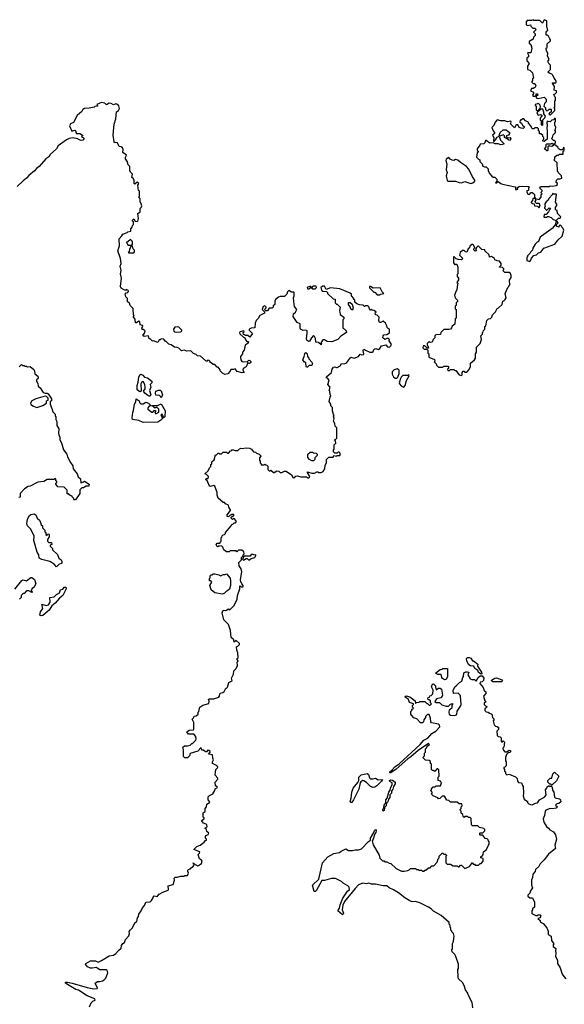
# Model space of a CAD drawing. Extents: x 2029662 to 2246637, y 225654 to 401419.
# Tile 46 of 256: x 2143454 to 2149852, y 251605 to 263170. Entities that reach past the tile are written whole.
import ezdxf

# ---------------------------------------------------------------- set-up
doc = ezdxf.new("R2010")
doc.units = 0

msp = doc.modelspace()

# ---------------------------------------------------------------- linework, layer by layer
at = {"layer": '0CON20XD'}
for points in [[(2149685, 262050), (2149740, 262105), (2149740, 262125), (2149730, 262135), (2149740, 262145), (2149740, 262215), (2149747, 262223), (2149750, 262255), (2149740, 262265), (2149730, 262295), (2149745, 262300), (2149760, 262315), (2149760, 262335), (2149732, 262342), (2149738, 262385), (2149712, 262425), (2149715, 262430), (2149735, 262430), (2149745, 262420), (2149757, 262433), (2149758, 262445), (2149750, 262465), (2149732, 262482), (2149718, 262518), (2149705, 262530), (2149672, 262542), (2149660, 262555), (2149690, 262585), (2149690, 262635), (2149670, 262655), (2149663, 262673), (2149660, 262685), (2149670, 262695), (2149670, 262715), (2149653, 262743), (2149660, 262775), (2149643, 262803), (2149640, 262835), (2149650, 262845), (2149650, 262885), (2149688, 262922), (2149690, 262935), (2149680, 262945), (2149668, 262978), (2149655, 262990), (2149640, 262990), (2149638, 263025), (2149644, 263036), (2149660, 263045), (2149648, 263095), (2149648, 263155), (2149615, 263170), (2149595, 263130), (2149565, 263160), (2149495, 263160), (2149485, 263168), (2149465, 263160), (2149415, 263160), (2149402, 263145), (2149403, 263113), (2149415, 263100), (2149455, 263110), (2149460, 263095), (2149482, 263072), (2149505, 263070), (2149520, 263055), (2149490, 263025), (2149510, 263005), (2149510, 262985), (2149490, 262965), (2149485, 262940), (2149440, 262915), (2149440, 262895), (2149457, 262877), (2149470, 262835), (2149458, 262782), (2149425, 262780), (2149420, 262775), (2149430, 262755), (2149430, 262735), (2149413, 262717), (2149410, 262685), (2149440, 262655), (2149418, 262625), (2149420, 262585), (2149448, 262578), (2149480, 262545), (2149488, 262482), (2149480, 262475), (2149480, 262455), (2149470, 262445), (2149470, 262435), (2149485, 262420), (2149505, 262420), (2149518, 262395), (2149505, 262370), (2149495, 262370), (2149485, 262360), (2149465, 262360), (2149453, 262333), (2149488, 262318), (2149490, 262305), (2149480, 262285), (2149485, 262270), (2149508, 262272), (2149520, 262285), (2149522, 262298), (2149538, 262298), (2149540, 262285), (2149522, 262268), (2149522, 262252), (2149543, 262243), (2149615, 262260), (2149638, 262238), (2149640, 262205), (2149620, 262185), (2149610, 262155), (2149630, 262135), (2149630, 262115), (2149645, 262100), (2149658, 262102), (2149675, 262120), (2149698, 262118), (2149698, 262082), (2149682, 262078), (2149670, 262065), (2149685, 262050)], [(2146698, 257808), (2146715, 257812), (2146755, 257800), (2146825, 257800), (2146835, 257790), (2146845, 257790), (2146860, 257795), (2146862, 257805), (2146833, 257853), (2146835, 257860), (2146885, 257843), (2146917, 257843), (2146945, 257860), (2146955, 257860), (2146965, 257850), (2146995, 257852), (2147020, 257865), (2147037, 257893), (2147043, 257937), (2147060, 257965), (2147060, 258005), (2147085, 258030), (2147135, 258030), (2147145, 258050), (2147175, 258042), (2147185, 258050), (2147215, 258050), (2147220, 258055), (2147217, 258077), (2147205, 258090), (2147195, 258090), (2147185, 258080), (2147155, 258080), (2147140, 258095), (2147140, 258115), (2147150, 258125), (2147150, 258175), (2147168, 258195), (2147162, 258222), (2147150, 258235), (2147165, 258240), (2147180, 258255), (2147180, 258375), (2147160, 258395), (2147157, 258427), (2147142, 258455), (2147148, 258485), (2147140, 258515), (2147150, 258525), (2147142, 258532), (2147130, 258575), (2147130, 258615), (2147110, 258635), (2147110, 258655), (2147090, 258685), (2147100, 258735), (2147110, 258755), (2147100, 258765), (2147098, 258805), (2147090, 258815), (2147100, 258855), (2147072, 258885), (2147090, 258935), (2147075, 258957), (2147060, 258965), (2147058, 258975), (2147116, 259025), (2147124, 259066), (2147140, 259090), (2147155, 259094), (2147175, 259084), (2147185, 259086), (2147220, 259105), (2147235, 259132), (2147265, 259127), (2147284, 259136), (2147298, 259145), (2147345, 259208), (2147385, 259196), (2147433, 259215), (2147455, 259243), (2147475, 259233), (2147491, 259239), (2147497, 259245), (2147490, 259285), (2147493, 259297), (2147505, 259297), (2147518, 259288), (2147566, 259266), (2147594, 259266), (2147607, 259273), (2147615, 259298), (2147624, 259306), (2147638, 259308), (2147665, 259298), (2147685, 259308), (2147705, 259340), (2147755, 259353), (2147775, 259328), (2147800, 259325), (2147815, 259340), (2147820, 259355), (2147790, 259405), (2147800, 259415), (2147787, 259427), (2147775, 259428), (2147743, 259413), (2147720, 259435), (2147722, 259455), (2147732, 259468), (2147765, 259472), (2147798, 259492), (2147797, 259537), (2147782, 259542), (2147770, 259555), (2147768, 259575), (2147750, 259605), (2147725, 259630), (2147695, 259612), (2147682, 259615), (2147672, 259635), (2147678, 259675), (2147655, 259700), (2147632, 259705), (2147630, 259725), (2147640, 259735), (2147620, 259755), (2147595, 259760), (2147585, 259770), (2147575, 259760), (2147562, 259772), (2147557, 259797), (2147545, 259810), (2147515, 259810), (2147505, 259800), (2147487, 259817), (2147445, 259820), (2147413, 259833), (2147392, 259852), (2147390, 259875), (2147380, 259885), (2147380, 259895), (2147350, 259925), (2147350, 259945), (2147338, 259958), (2147215, 260008), (2147105, 260020), (2147055, 260000), (2147035, 260040), (2147015, 260040), (2146990, 260025), (2147000, 259995), (2147015, 259980), (2147058, 259978), (2147070, 259965), (2147070, 259955), (2147135, 259890), (2147158, 259888), (2147160, 259845), (2147175, 259830), (2147185, 259830), (2147220, 259795), (2147212, 259755), (2147218, 259708), (2147260, 259675), (2147260, 259655), (2147250, 259645), (2147250, 259545), (2147265, 259540), (2147290, 259515), (2147292, 259495), (2147225, 259452), (2147190, 259415), (2147120, 259385), (2147065, 259390), (2147035, 259410), (2147015, 259410), (2146990, 259375), (2146998, 259365), (2146995, 259350), (2146965, 259380), (2146932, 259382), (2146927, 259427), (2146918, 259448), (2146905, 259460), (2146880, 259435), (2146857, 259393), (2146845, 259392), (2146828, 259405), (2146823, 259425), (2146832, 259485), (2146830, 259515), (2146815, 259522), (2146785, 259520), (2146754, 259534), (2146748, 259545), (2146747, 259597), (2146712, 259615), (2146667, 259685), (2146672, 259715), (2146692, 259735), (2146708, 259765), (2146683, 259803), (2146678, 259825), (2146672, 259905), (2146680, 259925), (2146680, 259965), (2146675, 259970), (2146645, 259970), (2146615, 259988), (2146600, 259975), (2146592, 259945), (2146565, 259920), (2146515, 259918), (2146495, 259910), (2146458, 259882), (2146450, 259865), (2146450, 259825), (2146432, 259808), (2146430, 259795), (2146418, 259782), (2146385, 259780), (2146365, 259750), (2146345, 259750), (2146330, 259765), (2146350, 259785), (2146350, 259795), (2146335, 259810), (2146315, 259800), (2146302, 259765), (2146328, 259738), (2146328, 259722), (2146274, 259696), (2146255, 259660), (2146230, 259635), (2146220, 259605), (2146218, 259552), (2146175, 259548), (2146150, 259535), (2146150, 259525), (2146188, 259485), (2146158, 259442), (2146132, 259462), (2146105, 259460), (2146095, 259470), (2146082, 259472), (2146080, 259495), (2146090, 259505), (2146087, 259517), (2146042, 259505), (2146038, 259495), (2146041, 259481), (2146082, 259442), (2146100, 259435), (2146110, 259405), (2146122, 259392), (2146140, 259390), (2146138, 259372), (2146103, 259347), (2146092, 259288), (2146072, 259265), (2146070, 259245), (2146049, 259215), (2146049, 259201), (2146053, 259173), (2146065, 259154), (2146125, 259150), (2146145, 259170), (2146158, 259168), (2146170, 259155), (2146168, 259142), (2146155, 259130), (2146132, 259138), (2146115, 259092), (2146078, 259075), (2146076, 259055), (2146090, 259025), (2146067, 259023), (2146008, 259038), (2145985, 259070), (2145965, 259060), (2145935, 259060), (2145928, 259042), (2145898, 259012), (2145865, 259002), (2145837, 259017), (2145810, 259045), (2145808, 259058), (2145785, 259090), (2145775, 259090), (2145745, 259120), (2145725, 259120), (2145705, 259140), (2145692, 259142), (2145690, 259155), (2145678, 259168), (2145665, 259170), (2145655, 259160), (2145645, 259160), (2145578, 259218), (2145542, 259222), (2145528, 259238), (2145495, 259250), (2145465, 259280), (2145418, 259278), (2145385, 259290), (2145355, 259280), (2145325, 259310), (2145305, 259320), (2145273, 259323), (2145235, 259350), (2145205, 259360), (2145175, 259390), (2145165, 259390), (2145147, 259417), (2145115, 259420), (2145105, 259410), (2145092, 259408), (2145075, 259380), (2145025, 259400), (2145013, 259393), (2144985, 259420), (2144975, 259420), (2144967, 259457), (2144915, 259450), (2144902, 259462), (2144921, 259489), (2144928, 259515), (2144905, 259532), (2144892, 259532), (2144890, 259545), (2144900, 259565), (2144895, 259577), (2144870, 259585), (2144865, 259620), (2144855, 259628), (2144825, 259608), (2144815, 259610), (2144812, 259652), (2144790, 259675), (2144790, 259685), (2144800, 259695), (2144790, 259705), (2144787, 259777), (2144753, 259813), (2144745, 259840), (2144720, 259855), (2144720, 259895), (2144700, 259915), (2144693, 259947), (2144705, 259960), (2144726, 259964), (2144732, 259985), (2144725, 259992), (2144705, 260000), (2144695, 259990), (2144675, 260000), (2144647, 260017), (2144638, 260038), (2144649, 260135), (2144640, 260185), (2144646, 260225), (2144636, 260274), (2144646, 260305), (2144639, 260365), (2144608, 260455), (2144626, 260515), (2144622, 260595), (2144655, 260630), (2144665, 260650), (2144715, 260670), (2144725, 260680), (2144760, 260685), (2144760, 260715), (2144777, 260733), (2144778, 260752), (2144790, 260765), (2144790, 260795), (2144780, 260805), (2144780, 260815), (2144795, 260830), (2144812, 260802), (2144835, 260800), (2144840, 260805), (2144848, 260835), (2144840, 260895), (2144870, 260915), (2144868, 260952), (2144882, 260965), (2144887, 260985), (2144878, 261018), (2144870, 261025), (2144870, 261065), (2144850, 261085), (2144860, 261095), (2144860, 261155), (2144850, 261165), (2144840, 261225), (2144852, 261245), (2144835, 261262), (2144805, 261240), (2144800, 261245), (2144800, 261285), (2144790, 261295), (2144788, 261308), (2144772, 261315), (2144778, 261355), (2144755, 261380), (2144748, 261398), (2144748, 261445), (2144730, 261465), (2144722, 261502), (2144698, 261535), (2144698, 261555), (2144708, 261578), (2144665, 261610), (2144668, 261645), (2144662, 261665), (2144645, 261678), (2144622, 261682), (2144603, 261723), (2144585, 261728), (2144572, 261722), (2144564, 261734), (2144553, 261815), (2144564, 261944), (2144584, 262005), (2144591, 262089), (2144616, 262104), (2144628, 262125), (2144618, 262158), (2144595, 262178), (2144585, 262180), (2144555, 262170), (2144527, 262187), (2144505, 262188), (2144475, 262170), (2144455, 262188), (2144415, 262197), (2144360, 262175), (2144367, 262153), (2144335, 262150), (2144327, 262143), (2144269, 262131), (2144215, 262126), (2144195, 262117), (2144185, 262090), (2144128, 262045), (2144086, 261964), (2144050, 261945), (2144040, 261925), (2144065, 261860), (2144102, 261872), (2144112, 261862), (2144112, 261845), (2144120, 261835), (2144162, 261832), (2144190, 261815), (2144190, 261805), (2144180, 261795), (2144198, 261788), (2144210, 261775), (2144196, 261754), (2144175, 261753), (2144145, 261762), (2144135, 261772), (2144075, 261782), (2144035, 261773), (2144005, 261758), (2143905, 261688), (2143886, 261654), (2143812, 261585), (2143795, 261558), (2143762, 261535), (2143682, 261445), (2143654, 261426), (2143628, 261395), (2143560, 261340), (2143535, 261308), (2143495, 261277)], [(2149535, 262100), (2149568, 262132), (2149572, 262145), (2149568, 262168), (2149545, 262190), (2149535, 262180), (2149510, 262175), (2149510, 262165), (2149522, 262152), (2149523, 262113), (2149535, 262100)], [(2149595, 261930), (2149600, 261935), (2149600, 261995), (2149624, 262016), (2149630, 262035), (2149610, 262065), (2149610, 262085), (2149598, 262118), (2149575, 262120), (2149530, 262075), (2149545, 262050), (2149575, 262058), (2149590, 262045), (2149570, 262015), (2149570, 261995), (2149590, 261975), (2149580, 261965), (2149580, 261935), (2149595, 261930)], [(2149555, 260960), (2149570, 260995), (2149555, 261010), (2149525, 261010), (2149512, 261022), (2149510, 261035), (2149520, 261055), (2149510, 261070), (2149555, 261060), (2149580, 261085), (2149580, 261115), (2149590, 261125), (2149580, 261135), (2149580, 261145), (2149590, 261155), (2149590, 261165), (2149563, 261193), (2149571, 261209), (2149675, 261212), (2149685, 261220), (2149715, 261213), (2149757, 261223), (2149770, 261235), (2149770, 261245), (2149758, 261258), (2149760, 261285), (2149775, 261300), (2149805, 261300), (2149822, 261308), (2149820, 261335), (2149780, 261375), (2149773, 261393), (2149767, 261487), (2149730, 261525), (2149740, 261535), (2149742, 261558), (2149765, 261580), (2149785, 261580), (2149795, 261590), (2149838, 261592), (2149840, 261625), (2149850, 261635), (2149850, 261665), (2149845, 261670), (2149840, 261665), (2149840, 261655), (2149828, 261642), (2149805, 261640), (2149795, 261650), (2149782, 261652), (2149778, 261668), (2149748, 261698), (2149735, 261700), (2149705, 261682), (2149683, 261683), (2149675, 261690), (2149660, 261675), (2149660, 261635), (2149655, 261630), (2149645, 261630), (2149620, 261655), (2149640, 261675), (2149640, 261705), (2149645, 261710), (2149695, 261710), (2149705, 261718), (2149715, 261710), (2149735, 261710), (2149750, 261725), (2149748, 261738), (2149735, 261750), (2149725, 261750), (2149700, 261775), (2149712, 261788), (2149722, 261818), (2149750, 261845), (2149750, 261865), (2149740, 261875), (2149750, 261885), (2149752, 261905), (2149740, 261935), (2149740, 261965), (2149750, 261975), (2149750, 262005), (2149745, 262010), (2149732, 262008), (2149728, 261992), (2149705, 261990), (2149685, 261970), (2149663, 261973), (2149655, 261980), (2149648, 261965), (2149652, 261925), (2149648, 261905), (2149652, 261855), (2149650, 261765), (2149615, 261740), (2149600, 261745), (2149600, 261755), (2149610, 261765), (2149610, 261785), (2149600, 261795), (2149598, 261808), (2149578, 261828), (2149560, 261830), (2149560, 261855), (2149550, 261865), (2149548, 261888), (2149535, 261900), (2149505, 261900), (2149495, 261890), (2149475, 261890), (2149460, 261925), (2149432, 261955), (2149430, 261965), (2149394, 261984), (2149377, 262007), (2149363, 262007), (2149345, 261990), (2149335, 261990), (2149330, 261965), (2149350, 261955), (2149361, 261931), (2149380, 261915), (2149380, 261905), (2149367, 261893), (2149344, 261894), (2149322, 261902), (2149313, 261923), (2149307, 261937), (2149293, 261937), (2149281, 261929), (2149265, 261900), (2149218, 261945), (2149228, 261965), (2149225, 261978), (2149185, 261971), (2149155, 261982), (2149105, 261982), (2149065, 261992), (2149039, 261965), (2149025, 261928), (2149000, 261905), (2149016, 261866), (2149032, 261845), (2149030, 261835), (2149008, 261815), (2149022, 261785), (2149020, 261745), (2149025, 261740), (2149045, 261760), (2149065, 261792), (2149085, 261800), (2149104, 261754), (2149147, 261713), (2149126, 261704), (2149105, 261702), (2149075, 261713), (2149041, 261711), (2149015, 261722), (2148975, 261718), (2148935, 261750), (2148925, 261750), (2148918, 261722), (2148905, 261710), (2148862, 261708), (2148860, 261695), (2148830, 261655), (2148830, 261635), (2148840, 261625), (2148840, 261615), (2148830, 261605), (2148820, 261555), (2148845, 261530), (2148860, 261525), (2148860, 261505), (2148887, 261477), (2148895, 261450), (2148915, 261440), (2148935, 261440), (2148948, 261428), (2148957, 261417), (2148958, 261398), (2148973, 261363), (2149001, 261331), (2149015, 261322), (2149035, 261322), (2149060, 261295), (2149060, 261275), (2149044, 261254), (2149060, 261255), (2149075, 261270), (2149105, 261247), (2149125, 261240), (2149275, 261208), (2149280, 261205), (2149280, 261175), (2149285, 261170), (2149295, 261180), (2149305, 261180), (2149302, 261198), (2149321, 261209), (2149365, 261216), (2149435, 261210), (2149440, 261205), (2149430, 261195), (2149430, 261165), (2149412, 261158), (2149410, 261145), (2149428, 261118), (2149445, 261120), (2149452, 261132), (2149455, 261140), (2149475, 261140), (2149488, 261128), (2149500, 261115), (2149500, 261085), (2149510, 261075), (2149510, 261070), (2149482, 261068), (2149480, 261045), (2149462, 261028), (2149462, 261022), (2149475, 261010), (2149498, 261008), (2149502, 260982), (2149535, 260980), (2149555, 260960)], [(2149215, 261753), (2149200, 261755), (2149182, 261772), (2149150, 261785), (2149150, 261805), (2149136, 261816), (2149092, 261802), (2149088, 261808), (2149098, 261845), (2149132, 261878), (2149168, 261878), (2149207, 261845), (2149209, 261835), (2149196, 261814), (2149170, 261805), (2149178, 261788), (2149192, 261782), (2149215, 261788), (2149225, 261780), (2149215, 261753)], [(2148755, 261245), (2148779, 261255), (2148799, 261275), (2148800, 261285), (2148772, 261325), (2148730, 261415), (2148704, 261444), (2148632, 261492), (2148602, 261522), (2148575, 261528), (2148553, 261517), (2148535, 261520), (2148511, 261531), (2148495, 261553), (2148465, 261533), (2148459, 261515), (2148471, 261475), (2148462, 261405), (2148476, 261375), (2148462, 261335), (2148475, 261280), (2148486, 261274), (2148575, 261275), (2148615, 261257), (2148645, 261253), (2148685, 261268), (2148755, 261245)], [(2143495, 261277), (2143425, 261212)], [(2149755, 260810), (2149783, 260837), (2149805, 260840), (2149810, 260855), (2149772, 260892), (2149768, 260928), (2149750, 260935), (2149750, 260965), (2149768, 260995), (2149750, 261025), (2149760, 261115), (2149755, 261120), (2149725, 261120), (2149715, 261130), (2149708, 261112), (2149672, 261075), (2149660, 261045), (2149638, 261032), (2149623, 261007), (2149622, 260985), (2149630, 260975), (2149620, 260965), (2149620, 260955), (2149642, 260932), (2149648, 260932), (2149675, 260960), (2149690, 260955), (2149680, 260945), (2149668, 260912), (2149638, 260882), (2149615, 260880), (2149610, 260855), (2149615, 260850), (2149645, 260850), (2149655, 260860), (2149665, 260860), (2149698, 260848), (2149720, 260825), (2149755, 260810)], [(2149445, 260330), (2149460, 260345), (2149465, 260370), (2149495, 260400), (2149525, 260410), (2149548, 260432), (2149575, 260440), (2149612, 260488), (2149740, 260535), (2149775, 260580), (2149825, 260628), (2149847, 260697), (2149838, 260718), (2149822, 260732), (2149820, 260745), (2149805, 260760), (2149792, 260748), (2149788, 260732), (2149760, 260745), (2149760, 260765), (2149780, 260785), (2149768, 260798), (2149752, 260798), (2149750, 260765), (2149720, 260735), (2149720, 260725), (2149582, 260628), (2149570, 260615), (2149550, 260565), (2149532, 260558), (2149510, 260535), (2149483, 260487), (2149477, 260463), (2149455, 260440), (2149448, 260422), (2149420, 260395), (2149420, 260385), (2149410, 260375), (2149412, 260342), (2149445, 260330)], [(2144765, 260520), (2144780, 260535), (2144780, 260555), (2144775, 260570), (2144755, 260590), (2144725, 260560), (2144710, 260555), (2144725, 260520), (2144765, 260520)], [(2144735, 260430), (2144795, 260432), (2144802, 260445), (2144802, 260462), (2144788, 260478), (2144778, 260508), (2144765, 260510), (2144742, 260475), (2144740, 260445), (2144730, 260435), (2144735, 260430)], [(2148645, 258992), (2148652, 258998), (2148653, 259027), (2148665, 259040), (2148675, 259040), (2148685, 259030), (2148705, 259030), (2148735, 259060), (2148748, 259095), (2148750, 259135), (2148798, 259175), (2148808, 259195), (2148810, 259245), (2148820, 259265), (2148822, 259325), (2148862, 259368), (2148878, 259415), (2148870, 259455), (2148890, 259475), (2148890, 259495), (2148900, 259505), (2148902, 259518), (2148920, 259535), (2148920, 259565), (2148930, 259575), (2148940, 259635), (2148962, 259658), (2148985, 259660), (2149000, 259675), (2149010, 259705), (2149045, 259740), (2149064, 259776), (2149080, 259785), (2149120, 259825), (2149130, 259865), (2149145, 259870), (2149157, 259883), (2149168, 259905), (2149158, 259955), (2149190, 260025), (2149200, 260035), (2149200, 260045), (2149210, 260055), (2149208, 260112), (2149227, 260143), (2149228, 260165), (2149218, 260188), (2149205, 260200), (2149152, 260202), (2149130, 260225), (2149140, 260235), (2149140, 260245), (2149125, 260260), (2149092, 260262), (2149092, 260268), (2149110, 260285), (2149110, 260305), (2149090, 260335), (2149065, 260338), (2149035, 260350), (2149030, 260365), (2148995, 260390), (2148972, 260382), (2148968, 260408), (2148920, 260455), (2148918, 260468), (2148882, 260472), (2148845, 260510), (2148835, 260510), (2148820, 260495), (2148810, 260475), (2148820, 260455), (2148805, 260450), (2148790, 260465), (2148793, 260487), (2148800, 260495), (2148785, 260520), (2148775, 260530), (2148765, 260530), (2148742, 260508), (2148738, 260492), (2148722, 260478), (2148705, 260440), (2148692, 260442), (2148675, 260460), (2148655, 260460), (2148630, 260435), (2148620, 260405), (2148660, 260365), (2148645, 260350), (2148603, 260353), (2148582, 260362), (2148555, 260390), (2148550, 260385), (2148550, 260315), (2148565, 260290), (2148575, 260300), (2148588, 260298), (2148600, 260265), (2148600, 260185), (2148593, 260177), (2148592, 260155), (2148610, 260135), (2148610, 260115), (2148590, 260085), (2148600, 260075), (2148593, 260037), (2148590, 259995), (2148580, 259985), (2148560, 259935), (2148570, 259905), (2148595, 259880), (2148600, 259865), (2148580, 259845), (2148580, 259815), (2148570, 259805), (2148570, 259775), (2148580, 259765), (2148582, 259705), (2148580, 259665), (2148570, 259655), (2148567, 259593), (2148535, 259570), (2148528, 259552), (2148514, 259536), (2148495, 259530), (2148435, 259530), (2148400, 259495), (2148398, 259472), (2148342, 259468), (2148330, 259455), (2148330, 259435), (2148310, 259415), (2148298, 259382), (2148275, 259380), (2148265, 259390), (2148242, 259368), (2148240, 259345), (2148248, 259338), (2148258, 259312), (2148242, 259312), (2148215, 259340), (2148195, 259340), (2148190, 259315), (2148205, 259300), (2148235, 259300), (2148248, 259288), (2148250, 259255), (2148260, 259245), (2148260, 259205), (2148328, 259178), (2148330, 259165), (2148323, 259153), (2148348, 259128), (2148352, 259112), (2148375, 259090), (2148425, 259090), (2148435, 259100), (2148485, 259100), (2148490, 259095), (2148490, 259075), (2148480, 259065), (2148485, 259050), (2148505, 259050), (2148515, 259060), (2148555, 259060), (2148565, 259050), (2148578, 259048), (2148615, 259000), (2148645, 258992)], [(2146925, 260010), (2146940, 260025), (2146935, 260040), (2146905, 260040), (2146885, 260030), (2146875, 260030), (2146865, 260040), (2146830, 260025), (2146835, 260010), (2146855, 260010), (2146865, 260020), (2146885, 260020), (2146895, 260010), (2146925, 260010)], [(2147685, 259940), (2147693, 259947), (2147730, 259955), (2147713, 259973), (2147689, 260019), (2147608, 260018), (2147575, 260038), (2147562, 260038), (2147562, 260022), (2147615, 259970), (2147625, 259970), (2147655, 259940), (2147685, 259940)], [(2147365, 259760), (2147345, 259770), (2147337, 259797), (2147318, 259825), (2147315, 259850), (2147335, 259850), (2147358, 259828), (2147370, 259785), (2147365, 259760)], [(2145295, 259498), (2145345, 259502), (2145360, 259515), (2145360, 259525), (2145325, 259558), (2145305, 259562), (2145275, 259557), (2145261, 259535), (2145265, 259510), (2145275, 259502), (2145295, 259498)], [(2146835, 259090), (2146825, 259090), (2146818, 259098), (2146815, 259140), (2146795, 259150), (2146780, 259175), (2146797, 259213), (2146803, 259247), (2146815, 259260), (2146830, 259245), (2146833, 259213), (2146850, 259195), (2146850, 259185), (2146890, 259145), (2146892, 259135), (2146885, 259110), (2146853, 259107), (2146835, 259090)], [(2143447, 259093), (2143475, 259120), (2143485, 259110), (2143505, 259110), (2143515, 259100), (2143535, 259100), (2143545, 259092), (2143575, 259098), (2143620, 259060), (2143629, 259045), (2143632, 259012), (2143665, 258982), (2143672, 258965), (2143665, 258950), (2143650, 258945), (2143650, 258925), (2143667, 258897), (2143670, 258865), (2143696, 258846), (2143731, 258791), (2143755, 258782), (2143775, 258783), (2143790, 258775), (2143826, 258715), (2143828, 258695), (2143810, 258685), (2143810, 258655), (2143832, 258605), (2143843, 258563), (2143870, 258535), (2143870, 258515), (2143878, 258508), (2143878, 258475), (2143892, 258452), (2143892, 258405), (2143912, 258365), (2143910, 258315), (2143913, 258293), (2143927, 258265), (2143924, 258234), (2143945, 258200), (2143969, 258119), (2144008, 258065), (2144017, 258035), (2144050, 257970), (2144078, 257928), (2144082, 257895), (2144128, 257835), (2144142, 257802), (2144168, 257778), (2144172, 257732), (2144205, 257740), (2144215, 257750), (2144270, 257715), (2144268, 257692), (2144235, 257690), (2144205, 257670), (2144185, 257670), (2144162, 257648), (2144160, 257605), (2144108, 257532), (2144095, 257530), (2144090, 257535), (2144090, 257545), (2144070, 257565), (2144070, 257575), (2144045, 257580), (2144025, 257600), (2144012, 257602), (2144010, 257645), (2143978, 257678), (2143902, 257682), (2143880, 257715), (2143880, 257725), (2143890, 257735), (2143890, 257745), (2143880, 257755), (2143880, 257775), (2143865, 257780), (2143855, 257770), (2143775, 257770), (2143736, 257744), (2143665, 257738), (2143575, 257692), (2143553, 257687), (2143512, 257658), (2143460, 257605), (2143458, 257562), (2143442, 257558)], [(2147885, 258960), (2147897, 258973), (2147912, 259015), (2147910, 259055), (2147889, 259069), (2147854, 259056), (2147830, 259035), (2147828, 259025), (2147828, 259005), (2147844, 258974), (2147865, 258960), (2147885, 258960)], [(2144975, 258747), (2144958, 258755), (2144922, 258785), (2144910, 258805), (2144926, 258834), (2144926, 258855), (2144922, 258885), (2144905, 258920), (2144885, 258908), (2144877, 258893), (2144880, 258805), (2144865, 258798), (2144835, 258822), (2144835, 258875), (2144847, 258913), (2144855, 258972), (2144865, 259000), (2144875, 259008), (2144899, 258995), (2144920, 258970), (2144955, 258963), (2145006, 258925), (2145007, 258905), (2144988, 258885), (2144993, 258855), (2144980, 258815), (2144993, 258765), (2144992, 258755), (2144985, 258750), (2144975, 258747)], [(2147965, 258852), (2147982, 258875), (2147996, 258934), (2148030, 258985), (2148025, 259000), (2148015, 258990), (2147955, 258990), (2147935, 258970), (2147923, 258947), (2147912, 258895), (2147940, 258865), (2147965, 258852)], [(2145115, 258730), (2145112, 258742), (2145097, 258757), (2145055, 258760), (2145048, 258785), (2145054, 258806), (2145085, 258820), (2145105, 258820), (2145115, 258810), (2145130, 258765), (2145115, 258730)], [(2143655, 258614), (2143725, 258640), (2143770, 258665), (2143770, 258695), (2143788, 258702), (2143790, 258725), (2143770, 258745), (2143755, 258748), (2143645, 258716), (2143598, 258692), (2143582, 258665), (2143585, 258652), (2143615, 258629), (2143655, 258614)], [(2144905, 258440), (2144855, 258464), (2144780, 258475), (2144774, 258494), (2144781, 258555), (2144791, 258579), (2144804, 258655), (2144817, 258683), (2144822, 258715), (2144858, 258695), (2144860, 258675), (2144878, 258658), (2144905, 258658), (2144935, 258678), (2144968, 258665), (2145000, 258635), (2144975, 258630), (2144958, 258612), (2144960, 258595), (2145005, 258560), (2145018, 258562), (2145035, 258580), (2145048, 258578), (2145050, 258565), (2145040, 258555), (2145055, 258540), (2145088, 258562), (2145090, 258595), (2145065, 258620), (2145055, 258610), (2145032, 258612), (2145028, 258628), (2145012, 258632), (2145012, 258638), (2145072, 258638), (2145115, 258658), (2145163, 258575), (2145160, 258505), (2145142, 258492), (2145140, 258515), (2145130, 258525), (2145128, 258538), (2145122, 258538), (2145110, 258525), (2145120, 258515), (2145130, 258485), (2145112, 258465), (2145075, 258444), (2144905, 258440)], [(2144274, 251576), (2144295, 251622), (2144315, 251642), (2144340, 251655), (2144335, 251668), (2144245, 251706), (2144145, 251770), (2144115, 251781), (2144035, 251826), (2143992, 251855), (2143990, 251865), (2144017, 251867), (2144072, 251855), (2144245, 251801), (2144325, 251788), (2144365, 251790), (2144368, 251795), (2144340, 251855), (2144368, 251872), (2144395, 251872), (2144425, 251882), (2144445, 251892), (2144465, 251912), (2144488, 251975), (2144480, 252005), (2144475, 252010), (2144395, 252012), (2144375, 252020), (2144355, 252038), (2144305, 252029), (2144285, 252031), (2144251, 252045), (2144228, 252075), (2144230, 252085), (2144285, 252117), (2144345, 252114), (2144375, 252102), (2144415, 252120), (2144505, 252176), (2144555, 252182), (2144585, 252202), (2144615, 252238), (2144647, 252263), (2144648, 252295), (2144665, 252318), (2144685, 252330), (2144698, 252365), (2144735, 252410), (2144742, 252435), (2144738, 252462), (2144755, 252480), (2144775, 252500), (2144812, 252565), (2144831, 252579), (2144838, 252622), (2144850, 252635), (2144852, 252665), (2144880, 252705), (2144895, 252740), (2144920, 252765), (2144934, 252806), (2144985, 252808), (2145002, 252825), (2145020, 252855), (2145020, 252865), (2145035, 252880), (2145067, 252873), (2145092, 252898), (2145135, 252922), (2145198, 252945), (2145202, 252955), (2145200, 252995), (2145256, 253014), (2145272, 253065), (2145270, 253085), (2145282, 253098), (2145305, 253098), (2145345, 253110), (2145385, 253110), (2145395, 253120), (2145425, 253118), (2145438, 253145), (2145428, 253165), (2145428, 253182), (2145435, 253190), (2145460, 253195), (2145460, 253205), (2145492, 253225), (2145500, 253245), (2145492, 253268), (2145517, 253247), (2145545, 253233), (2145556, 253234), (2145591, 253259), (2145596, 253286), (2145589, 253299), (2145568, 253315), (2145550, 253365), (2145568, 253382), (2145570, 253395), (2145500, 253425), (2145535, 253457), (2145573, 253475), (2145620, 253510), (2145635, 253530), (2145650, 253535), (2145650, 253545), (2145638, 253558), (2145638, 253575), (2145644, 253586), (2145669, 253601), (2145676, 253614), (2145654, 253634), (2145648, 253658), (2145630, 253675), (2145655, 253690), (2145654, 253714), (2145645, 253722), (2145613, 253733), (2145590, 253765), (2145620, 253785), (2145620, 253795), (2145610, 253805), (2145610, 253855), (2145632, 253868), (2145631, 253905), (2145650, 253925), (2145654, 253956), (2145682, 253975), (2145688, 253985), (2145668, 254008), (2145668, 254042), (2145683, 254057), (2145723, 254077), (2145747, 254115), (2145750, 254135), (2145777, 254153), (2145775, 254160), (2145753, 254173), (2145752, 254215), (2145781, 254249), (2145783, 254263), (2145750, 254295), (2145758, 254362), (2145780, 254385), (2145777, 254397), (2145765, 254412), (2145720, 254435), (2145720, 254455), (2145732, 254475), (2145723, 254495), (2145720, 254535), (2145670, 254545), (2145690, 254565), (2145690, 254575), (2145677, 254587), (2145665, 254590), (2145648, 254572), (2145635, 254570), (2145615, 254590), (2145592, 254592), (2145585, 254620), (2145545, 254580), (2145455, 254550), (2145450, 254525), (2145425, 254500), (2145395, 254500), (2145380, 254515), (2145380, 254595), (2145372, 254625), (2145388, 254642), (2145425, 254640), (2145455, 254650), (2145475, 254670), (2145485, 254670), (2145522, 254708), (2145528, 254725), (2145522, 254752), (2145498, 254778), (2145435, 254778), (2145418, 254805), (2145445, 254827), (2145495, 254830), (2145500, 254835), (2145498, 254915), (2145480, 254955), (2145500, 254975), (2145502, 254988), (2145528, 254992), (2145550, 255015), (2145550, 255035), (2145560, 255045), (2145570, 255095), (2145605, 255118), (2145675, 255140), (2145678, 255165), (2145670, 255185), (2145680, 255195), (2145736, 255194), (2145795, 255212), (2145802, 255225), (2145805, 255250), (2145810, 255260), (2145842, 255268), (2145855, 255280), (2145875, 255320), (2145885, 255320), (2145895, 255330), (2145910, 255385), (2145948, 255405), (2145942, 255435), (2145967, 255483), (2145968, 255522), (2145995, 255550), (2146012, 255585), (2146010, 255625), (2146020, 255635), (2146010, 255655), (2146010, 255665), (2146020, 255675), (2146017, 255735), (2146003, 255765), (2146000, 255805), (2146018, 255812), (2146037, 255833), (2146038, 255845), (2145995, 255880), (2145975, 255860), (2145968, 255888), (2145938, 255915), (2145930, 255995), (2145908, 256065), (2145852, 256122), (2145832, 256205), (2145841, 256225), (2145855, 256233), (2145875, 256230), (2145905, 256250), (2145915, 256240), (2145928, 256242), (2145975, 256290), (2146007, 256363), (2146013, 256407), (2146040, 256485), (2146040, 256515), (2146045, 256520), (2146055, 256510), (2146075, 256510), (2146078, 256515), (2146080, 256525), (2146062, 256542), (2146060, 256555), (2146050, 256565), (2146048, 256595), (2146063, 256683), (2146055, 256720), (2146032, 256755), (2146030, 256795), (2146060, 256825), (2146060, 256855), (2146078, 256872), (2146080, 256885), (2146090, 256895), (2146088, 256918), (2146065, 256940), (2146025, 256940), (2146005, 256920), (2145995, 256930), (2145925, 256930), (2145915, 256920), (2145885, 256920), (2145852, 256942), (2145840, 256975), (2145828, 256988), (2145795, 256990), (2145785, 256980), (2145772, 256982), (2145760, 257005), (2145775, 257020), (2145805, 257020), (2145810, 257025), (2145810, 257035), (2145820, 257045), (2145820, 257085), (2145828, 257092), (2145832, 257108), (2145845, 257120), (2145858, 257122), (2145870, 257135), (2145870, 257145), (2145940, 257225), (2145945, 257240), (2145957, 257243), (2145975, 257260), (2145988, 257262), (2146000, 257275), (2145978, 257308), (2145965, 257310), (2145955, 257300), (2145940, 257315), (2145940, 257325), (2145952, 257338), (2145968, 257342), (2145968, 257358), (2145945, 257360), (2145935, 257350), (2145925, 257350), (2145905, 257330), (2145890, 257335), (2145890, 257355), (2145930, 257405), (2145930, 257415), (2145910, 257445), (2145908, 257468), (2145872, 257482), (2145858, 257498), (2145845, 257500), (2145785, 257552), (2145773, 257585), (2145772, 257615), (2145745, 257690), (2145735, 257698), (2145695, 257688), (2145685, 257692), (2145658, 257758), (2145640, 257765), (2145645, 257780), (2145668, 257782), (2145670, 257805), (2145648, 257828), (2145630, 257835), (2145668, 257872), (2145682, 257908), (2145698, 257922), (2145700, 257945), (2145710, 257955), (2145710, 257975), (2145738, 258002), (2145755, 258060), (2145765, 258060), (2145785, 258080), (2145795, 258080), (2145805, 258070), (2145825, 258070), (2145845, 258090), (2145885, 258090), (2145895, 258080), (2145905, 258080), (2145932, 258108), (2145945, 258110), (2145955, 258120), (2145985, 258110), (2146015, 258110), (2146035, 258130), (2146055, 258138), (2146065, 258132), (2146115, 258140), (2146155, 258138), (2146176, 258126), (2146200, 258095), (2146225, 258090), (2146235, 258080), (2146268, 258068), (2146288, 258048), (2146288, 258042), (2146270, 258025), (2146270, 257995), (2146280, 257985), (2146280, 257965), (2146290, 257955), (2146292, 257942), (2146325, 257940), (2146335, 257950), (2146345, 257940), (2146358, 257938), (2146370, 257925), (2146370, 257885), (2146385, 257870), (2146395, 257870), (2146405, 257880), (2146435, 257850), (2146445, 257850), (2146475, 257870), (2146497, 257867), (2146515, 257850), (2146535, 257850), (2146563, 257867), (2146585, 257868), (2146646, 257826), (2146665, 257790), (2146685, 257792), (2146690, 257805), (2146698, 257808)], [(2146905, 257990), (2146885, 257990), (2146860, 258005), (2146838, 258028), (2146837, 258065), (2146865, 258092), (2146892, 258092), (2146905, 258082), (2146937, 258077), (2146950, 258065), (2146948, 258052), (2146920, 258025), (2146920, 258005), (2146905, 257990)], [(2143885, 256742), (2143858, 256775), (2143808, 256808), (2143715, 256828), (2143682, 256845), (2143680, 256885), (2143660, 256915), (2143621, 257051), (2143623, 257105), (2143583, 257185), (2143546, 257226), (2143537, 257247), (2143547, 257305), (2143568, 257345), (2143583, 257357), (2143625, 257368), (2143642, 257355), (2143658, 257315), (2143685, 257290), (2143700, 257265), (2143708, 257238), (2143720, 257225), (2143722, 257202), (2143750, 257175), (2143750, 257155), (2143760, 257145), (2143762, 257122), (2143775, 257110), (2143782, 257128), (2143795, 257130), (2143800, 257125), (2143800, 257095), (2143780, 257065), (2143780, 257045), (2143795, 257030), (2143828, 257028), (2143830, 257005), (2143812, 256998), (2143810, 256985), (2143838, 256958), (2143840, 256945), (2143898, 256888), (2143912, 256845), (2143942, 256825), (2143950, 256805), (2143948, 256785), (2143915, 256770), (2143885, 256742)], [(2146082, 256822), (2146115, 256840), (2146125, 256840), (2146145, 256822), (2146175, 256843), (2146216, 256854), (2146228, 256875), (2146226, 256886), (2146215, 256880), (2146185, 256892), (2146173, 256887), (2146162, 256868), (2146092, 256868), (2146070, 256835), (2146082, 256822)], [(2145835, 256422), (2145748, 256438), (2145702, 256475), (2145688, 256525), (2145710, 256565), (2145698, 256578), (2145685, 256580), (2145682, 256605), (2145690, 256615), (2145693, 256637), (2145705, 256650), (2145715, 256650), (2145725, 256660), (2145745, 256660), (2145795, 256650), (2145815, 256638), (2145845, 256652), (2145868, 256652), (2145885, 256660), (2145925, 256610), (2145932, 256575), (2145932, 256525), (2145917, 256483), (2145895, 256460), (2145882, 256458), (2145860, 256435), (2145835, 256422)], [(2143395, 256480), (2143480, 256585), (2143495, 256592), (2143535, 256580), (2143585, 256620), (2143595, 256620), (2143626, 256596), (2143642, 256545), (2143620, 256500), (2143601, 256489), (2143590, 256475), (2143600, 256445), (2143595, 256442), (2143562, 256462), (2143535, 256460), (2143505, 256430), (2143495, 256430), (2143472, 256408), (2143470, 256385), (2143450, 256365)], [(2143705, 256170), (2143692, 256175), (2143700, 256215), (2143726, 256254), (2143715, 256300), (2143725, 256302), (2143765, 256289), (2143792, 256298), (2143812, 256328), (2143808, 256385), (2143857, 256393), (2143885, 256420), (2143920, 256440), (2143935, 256472), (2143960, 256480), (2143975, 256506), (2143990, 256505), (2144000, 256495), (2144000, 256485), (2143959, 256405), (2143923, 256377), (2143870, 256315), (2143833, 256287), (2143800, 256235), (2143725, 256173), (2143705, 256170)], [(2148875, 255482), (2148844, 255504), (2148836, 255526), (2148801, 255551), (2148788, 255575), (2148750, 255580), (2148732, 255592), (2148708, 255635), (2148702, 255668), (2148713, 255677), (2148735, 255680), (2148755, 255672), (2148775, 255640), (2148785, 255640), (2148835, 255600), (2148832, 255575), (2148880, 255505), (2148882, 255488), (2148875, 255482)], [(2148778, 251565), (2148768, 251625), (2148722, 251715), (2148717, 251737), (2148692, 251775), (2148677, 251827), (2148655, 251860), (2148610, 251905), (2148603, 251923), (2148600, 252015), (2148610, 252025), (2148610, 252075), (2148577, 252167), (2148565, 252190), (2148535, 252220), (2148530, 252235), (2148530, 252245), (2148540, 252255), (2148540, 252315), (2148552, 252348), (2148558, 252405), (2148550, 252435), (2148530, 252455), (2148530, 252465), (2148520, 252475), (2148520, 252495), (2148510, 252515), (2148510, 252535), (2148500, 252545), (2148500, 252565), (2148405, 252648), (2148315, 252698), (2148286, 252726), (2148256, 252746), (2148155, 252797), (2148105, 252813), (2148065, 252810), (2148039, 252819), (2147978, 252855), (2147904, 252914), (2147845, 252950), (2147793, 252973), (2147765, 252998), (2147725, 252998), (2147635, 253017), (2147585, 253018), (2147555, 253028), (2147525, 253022), (2147485, 253030), (2147435, 253010), (2147393, 252967), (2147269, 252811), (2147249, 252771), (2147242, 252715), (2147256, 252675), (2147255, 252663), (2147245, 252658), (2147193, 252705), (2147212, 252735), (2147219, 252775), (2147250, 252850), (2147305, 252933), (2147327, 252953), (2147325, 252980), (2147310, 252995), (2147255, 253028), (2147235, 253048), (2147165, 253082), (2147117, 253083), (2147035, 253060), (2147005, 253058), (2146935, 252939), (2146925, 252930), (2146915, 252930), (2146893, 253005), (2146970, 253075), (2147012, 253265), (2147075, 253337), (2147145, 253378), (2147212, 253388), (2147230, 253405), (2147285, 253430), (2147315, 253412), (2147365, 253412), (2147395, 253420), (2147435, 253418), (2147468, 253432), (2147551, 253519), (2147574, 253535), (2147574, 253556), (2147616, 253624), (2147622, 253648), (2147635, 253657), (2147640, 253645), (2147637, 253625), (2147624, 253606), (2147607, 253543), (2147593, 253525), (2147605, 253480), (2147677, 253357), (2147683, 253323), (2147715, 253290), (2147735, 253290), (2147745, 253280), (2147765, 253280), (2147793, 253263), (2147815, 253260), (2147875, 253202), (2147938, 253168), (2147972, 253168), (2148012, 253178), (2148030, 253185), (2148045, 253200), (2148105, 253200), (2148115, 253190), (2148135, 253190), (2148145, 253180), (2148175, 253180), (2148185, 253170), (2148205, 253170), (2148215, 253180), (2148225, 253180), (2148255, 253210), (2148275, 253210), (2148295, 253230), (2148318, 253232), (2148357, 253273), (2148368, 253312), (2148380, 253325), (2148380, 253345), (2148415, 253380), (2148425, 253380), (2148435, 253370), (2148455, 253370), (2148470, 253355), (2148460, 253345), (2148460, 253265), (2148475, 253250), (2148515, 253250), (2148545, 253230), (2148595, 253230), (2148605, 253220), (2148615, 253220), (2148632, 253238), (2148645, 253240), (2148685, 253200), (2148738, 253222), (2148775, 253270), (2148782, 253252), (2148795, 253250), (2148805, 253240), (2148845, 253240), (2148862, 253258), (2148875, 253260), (2148900, 253285), (2148898, 253318), (2148870, 253325), (2148872, 253338), (2148890, 253355), (2148900, 253365), (2148902, 253398), (2148938, 253422), (2148960, 253475), (2148970, 253485), (2148970, 253515), (2148960, 253525), (2148958, 253538), (2148945, 253550), (2148922, 253552), (2148895, 253590), (2148865, 253590), (2148860, 253595), (2148860, 253615), (2148865, 253620), (2148895, 253620), (2148918, 253642), (2148918, 253658), (2148905, 253670), (2148855, 253680), (2148835, 253700), (2148772, 253702), (2148760, 253715), (2148758, 253788), (2148745, 253800), (2148725, 253800), (2148715, 253810), (2148685, 253810), (2148675, 253800), (2148662, 253812), (2148660, 253835), (2148642, 253852), (2148640, 253875), (2148630, 253885), (2148630, 253895), (2148640, 253905), (2148640, 253925), (2148650, 253935), (2148648, 253958), (2148615, 253960), (2148595, 253980), (2148515, 253980), (2148495, 254000), (2148472, 254002), (2148445, 254050), (2148415, 254050), (2148388, 254022), (2148375, 254020), (2148365, 254030), (2148312, 254052), (2148290, 254075), (2148300, 254085), (2148300, 254095), (2148280, 254115), (2148290, 254125), (2148292, 254138), (2148312, 254158), (2148335, 254160), (2148345, 254170), (2148398, 254172), (2148410, 254205), (2148400, 254215), (2148398, 254228), (2148370, 254235), (2148370, 254275), (2148380, 254285), (2148378, 254358), (2148365, 254370), (2148355, 254370), (2148348, 254352), (2148335, 254350), (2148325, 254340), (2148315, 254350), (2148302, 254352), (2148290, 254365), (2148290, 254425), (2148280, 254435), (2148278, 254458), (2148265, 254470), (2148222, 254472), (2148190, 254505), (2148210, 254525), (2148210, 254555), (2148220, 254565), (2148220, 254605), (2148238, 254622), (2148242, 254638), (2148270, 254655), (2148258, 254668), (2148135, 254585), (2148050, 254510), (2148012, 254488), (2147875, 254369), (2147815, 254325), (2147803, 254323), (2147801, 254335), (2147831, 254359), (2147861, 254395), (2147910, 254430), (2148160, 254655), (2148203, 254707), (2148247, 254733), (2148295, 254786), (2148342, 254815), (2148389, 254865), (2148386, 254885), (2148375, 254894), (2148292, 254912), (2148282, 254922), (2148280, 254965), (2148265, 255010), (2148245, 255010), (2148220, 254985), (2148220, 254975), (2148200, 254945), (2148197, 254923), (2148185, 254910), (2148162, 254912), (2148118, 254958), (2148085, 254970), (2148055, 255000), (2148050, 255015), (2148050, 255045), (2148060, 255055), (2148062, 255068), (2148080, 255085), (2148070, 255095), (2148070, 255115), (2148080, 255125), (2148080, 255135), (2148035, 255150), (2148020, 255185), (2147980, 255215), (2147995, 255230), (2148037, 255217), (2148098, 255168), (2148105, 255140), (2148115, 255150), (2148147, 255153), (2148155, 255160), (2148215, 255160), (2148235, 255140), (2148245, 255140), (2148265, 255120), (2148275, 255120), (2148290, 255135), (2148280, 255145), (2148278, 255168), (2148265, 255180), (2148252, 255182), (2148250, 255205), (2148268, 255212), (2148272, 255228), (2148288, 255232), (2148307, 255253), (2148310, 255295), (2148290, 255335), (2148302, 255365), (2148315, 255370), (2148337, 255347), (2148338, 255335), (2148345, 255300), (2148375, 255320), (2148395, 255320), (2148410, 255305), (2148420, 255235), (2148417, 255223), (2148400, 255205), (2148350, 255195), (2148332, 255162), (2148345, 255150), (2148385, 255150), (2148413, 255123), (2148465, 255108), (2148492, 255108), (2148515, 255130), (2148538, 255138), (2148540, 255125), (2148530, 255115), (2148530, 255085), (2148499, 255061), (2148494, 255035), (2148499, 255015), (2148513, 255003), (2148565, 254997), (2148590, 255010), (2148592, 255048), (2148634, 255106), (2148640, 255125), (2148632, 255225), (2148627, 255237), (2148605, 255258), (2148550, 255255), (2148548, 255292), (2148564, 255336), (2148580, 255345), (2148620, 255385), (2148648, 255402), (2148658, 255442), (2148668, 255455), (2148672, 255498), (2148695, 255512), (2148715, 255512), (2148730, 255505), (2148720, 255475), (2148745, 255428), (2148765, 255420), (2148795, 255420), (2148815, 255402), (2148838, 255445), (2148865, 255462), (2148885, 255462), (2148907, 255435), (2148902, 255408), (2148887, 255393), (2148862, 255388), (2148858, 255375), (2148898, 255325), (2148912, 255292), (2148930, 255275), (2148928, 255255), (2148904, 255224), (2148918, 255168), (2148930, 255155), (2148910, 255145), (2148910, 255125), (2148925, 255110), (2148940, 255105), (2148938, 255092), (2148920, 255075), (2148920, 255055), (2148935, 255040), (2148957, 255037), (2148973, 255023), (2149000, 255015), (2149010, 254975), (2149028, 254955), (2149018, 254935), (2149028, 254888), (2149043, 254873), (2149065, 254870), (2149078, 254855), (2149077, 254833), (2149060, 254815), (2149062, 254762), (2149075, 254750), (2149097, 254747), (2149110, 254735), (2149110, 254695), (2149115, 254690), (2149125, 254690), (2149135, 254700), (2149150, 254685), (2149140, 254625), (2149128, 254612), (2149132, 254595), (2149155, 254570), (2149175, 254570), (2149205, 254592), (2149218, 254585), (2149220, 254575), (2149216, 254564), (2149192, 254558), (2149172, 254538), (2149160, 254505), (2149160, 254465), (2149170, 254455), (2149170, 254405), (2149155, 254390), (2149140, 254385), (2149140, 254375), (2149150, 254365), (2149150, 254345), (2149160, 254335), (2149160, 254315), (2149175, 254300), (2149205, 254308), (2149277, 254277), (2149298, 254258), (2149300, 254225), (2149315, 254210), (2149348, 254208), (2149360, 254175), (2149370, 254165), (2149372, 254085), (2149368, 254055), (2149382, 254015), (2149418, 253988), (2149420, 253975), (2149435, 253960), (2149453, 253953), (2149475, 253950), (2149513, 253967), (2149535, 253970), (2149560, 254005), (2149625, 254042), (2149640, 254065), (2149630, 254125), (2149648, 254142), (2149652, 254158), (2149665, 254170), (2149675, 254170), (2149685, 254160), (2149695, 254170), (2149710, 254155), (2149712, 254122), (2149730, 254095), (2149735, 254040), (2149745, 254030), (2149797, 254017), (2149808, 254008), (2149810, 253985), (2149788, 253962), (2149765, 253960), (2149750, 253945), (2149770, 253925), (2149755, 253909), (2149715, 253900), (2149685, 253907), (2149635, 253886), (2149628, 253875), (2149618, 253822), (2149604, 253785), (2149610, 253745), (2149643, 253695), (2149666, 253676)], [(2148445, 255418), (2148422, 255432), (2148413, 255443), (2148405, 255480), (2148365, 255480), (2148340, 255495), (2148393, 255537), (2148415, 255540), (2148425, 255548), (2148478, 255548), (2148480, 255455), (2148465, 255422), (2148445, 255418)], [(2149115, 255394), (2149014, 255394), (2149000, 255400), (2148997, 255413), (2149034, 255436), (2149055, 255438), (2149118, 255418), (2149126, 255405), (2149115, 255394)], [(2147345, 253974), (2147337, 253985), (2147349, 254025), (2147357, 254095), (2147373, 254145), (2147428, 254212), (2147437, 254233), (2147438, 254275), (2147465, 254302), (2147535, 254318), (2147552, 254305), (2147562, 254265), (2147575, 254252), (2147605, 254253), (2147635, 254263), (2147665, 254242), (2147717, 254247), (2147704, 254225), (2147648, 254172), (2147625, 254156), (2147608, 254152), (2147575, 254162), (2147529, 254209), (2147495, 254230), (2147485, 254232), (2147460, 254220), (2147452, 254208), (2147436, 254134), (2147374, 254005), (2147355, 253977), (2147345, 253974)], [(2149705, 254180), (2149695, 254190), (2149682, 254192), (2149660, 254215), (2149660, 254235), (2149685, 254260), (2149705, 254260), (2149718, 254312), (2149735, 254330), (2149788, 254285), (2149760, 254230), (2149705, 254180)], [(2147725, 253872), (2147719, 253895), (2147732, 253918), (2147735, 253945), (2147757, 253973), (2147756, 254005), (2147772, 254028), (2147792, 254095), (2147808, 254122), (2147813, 254157), (2147829, 254185), (2147828, 254208), (2147803, 254223), (2147798, 254235), (2147815, 254241), (2147835, 254238), (2147863, 254215), (2147863, 254195), (2147847, 254165), (2147839, 254131), (2147822, 254108), (2147820, 254085), (2147803, 254065), (2147801, 254035), (2147786, 254014), (2147778, 253982), (2147763, 253967), (2147759, 253935), (2147740, 253915), (2147737, 253883), (2147725, 253872)], [(2149666, 253676), (2149683, 253655), (2149725, 253630), (2149747, 253595), (2149759, 253545), (2149742, 253475), (2149750, 253435), (2149665, 253367), (2149615, 253302), (2149568, 253255), (2149552, 253225), (2149515, 253190), (2149510, 253165), (2149483, 253135), (2149480, 253095), (2149467, 253065), (2149468, 253005), (2149480, 252975), (2149453, 252937), (2149448, 252912), (2149422, 252888), (2149422, 252875), (2149445, 252854), (2149480, 252855), (2149500, 252805), (2149500, 252745), (2149480, 252725), (2149480, 252715), (2149470, 252705), (2149472, 252672), (2149518, 252648), (2149532, 252648), (2149545, 252658), (2149567, 252657), (2149575, 252650), (2149568, 252622), (2149540, 252615), (2149568, 252588), (2149570, 252575), (2149603, 252553), (2149648, 252505), (2149662, 252465), (2149664, 252425), (2149698, 252405), (2149700, 252355), (2149728, 252315), (2149720, 252305), (2149722, 252285), (2149752, 252262), (2149747, 252235), (2149753, 252205), (2149750, 252165), (2149772, 252122), (2149773, 252083), (2149802, 252035), (2149825, 251960), (2149845, 251930), (2149868, 251905)]]:
    msp.add_lwpolyline(points, dxfattribs=at)

doc.saveas('drawing.dxf')
